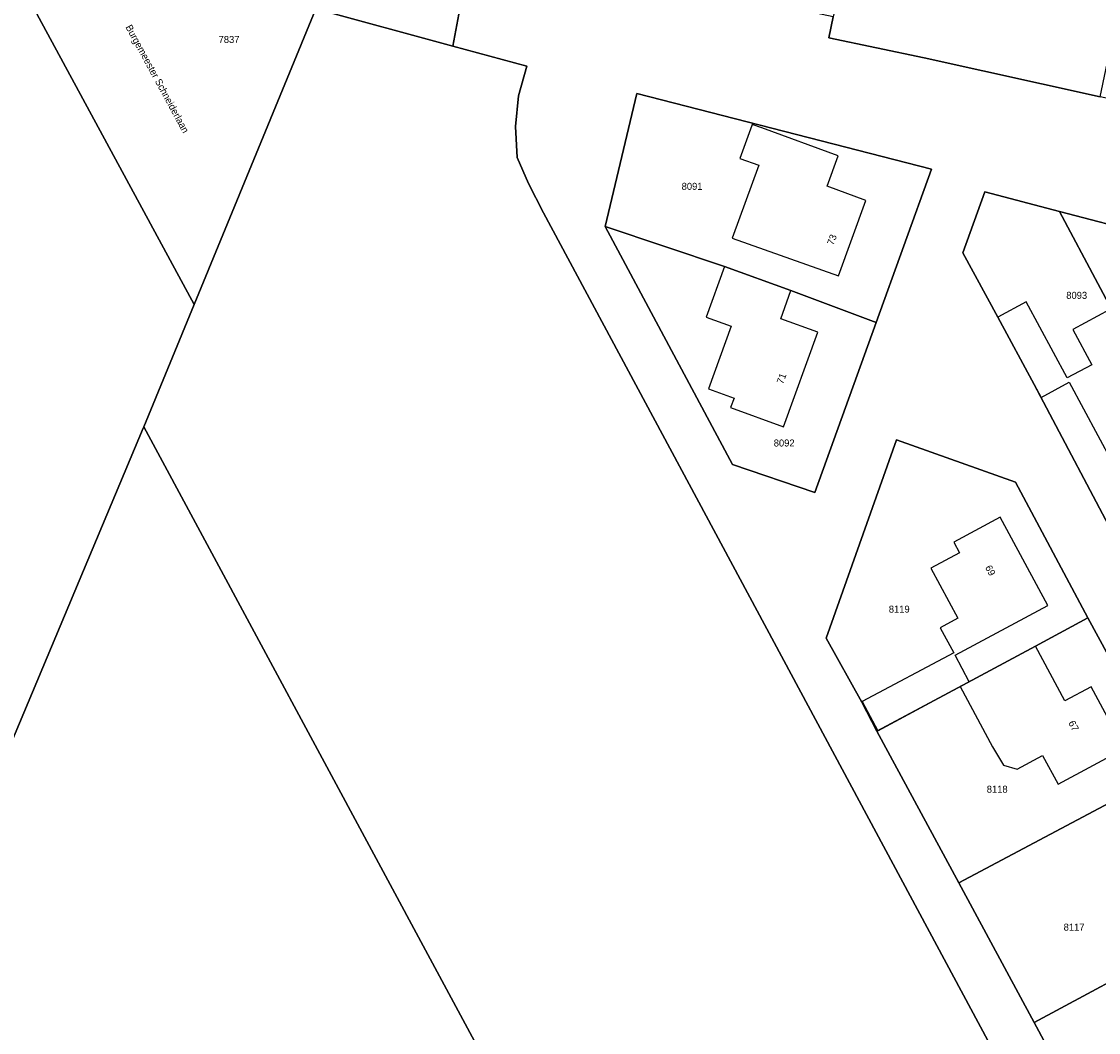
# Model space of a CAD drawing. Header units: metres. Extents: x 91564 to 92566, y 393362 to 394362.
# Tile 57 of 86: x 92084 to 92191, y 393721 to 393822. Entities that reach past the tile are written whole.
import ezdxf

# ---------------------------------------------------------------- set-up
doc = ezdxf.new("R2010")
doc.units = ezdxf.units.M
for name, color, linetype in [('ADRES', 1, 'CONTINUOUS'), ('PAND', 1, 'CONTINUOUS'), ('PERCEEL', 7, 'CONTINUOUS'), ('PERCEELNUMMER', 7, 'CONTINUOUS')]:
    doc.layers.add(name, color=color, linetype=linetype)

msp = doc.modelspace()

# ---------------------------------------------------------------- linework, layer by layer
at = {"layer": 'PAND'}
for points in [[(92157.711, 393811.782), (92156.748, 393812.132), (92156.71, 393812.026), (92155.514, 393808.74), (92157.393, 393808.056), (92154.745, 393800.777), (92165.343, 393797.031), (92168.079, 393804.551), (92164.226, 393805.953), (92165.337, 393809.007), (92157.711, 393811.782)], [(92163.297, 393791.379), (92159.592, 393792.742), (92160.587, 393795.562), (92153.984, 393797.96), (92152.145, 393792.893), (92154.654, 393791.982), (92152.388, 393785.741), (92154.935, 393784.816), (92154.593, 393783.876), (92159.875, 393781.958), (92163.297, 393791.379)], [(92200.246, 393779.092), (92194.337, 393790.125), (92192.449, 393793.651), (92188.743, 393791.666), (92190.636, 393788.143), (92188.166, 393786.82), (92184.09, 393794.409), (92181.271, 393792.895), (92185.581, 393784.885), (92188.394, 393786.395), (92194.085, 393775.769), (92200.246, 393779.092)], [(92174.578, 393767.833), (92177.265, 393762.841), (92175.504, 393761.893), (92176.853, 393759.399), (92167.721, 393754.523), (92169.275, 393751.612), (92177.514, 393756.011), (92178.406, 393756.491), (92176.992, 393759.141), (92186.248, 393764.108), (92181.498, 393772.932), (92176.875, 393770.444), (92177.448, 393769.378), (92174.578, 393767.833)], [(92185.011, 393760.047), (92178.406, 393756.491), (92177.514, 393756.011), (92180.741, 393750), (92181.838, 393748.174), (92183.192, 393747.766), (92185.73, 393749.129), (92187.267, 393746.265), (92193.897, 393749.839), (92193.81, 393750), (92190.565, 393755.993), (92187.939, 393754.591), (92185.011, 393760.047)]]:
    msp.add_lwpolyline(points, dxfattribs=at)
at = {"layer": 'PERCEEL'}
for points in [[(92253.016, 393874.468), (92246.364, 393842.97), (92242.932, 393841.384), (92240.226, 393841.992), (92221.21, 393846.146), (92196.847, 393851.468), (92172.217, 393856.848), (92170.713, 393849.99), (92169.905, 393846.305), (92196.837, 393840.452), (92224.696, 393834.4), (92251.554, 393828.562), (92246.004, 393803.151), (92219.047, 393808.944), (92204.25, 393812.095), (92191.486, 393814.896), (92173.896, 393818.787), (92164.408, 393820.78), (92164.829, 393822.862), (92140.031, 393828.179)], [(92164.829, 393822.862), (92164.408, 393820.78), (92173.896, 393818.787), (92191.486, 393814.896), (92196.837, 393840.452), (92169.905, 393846.305), (92164.829, 393822.862)], [(92126.873, 393819.954), (92128.156, 393826.903), (92127.999, 393826.945), (92117.297, 393829.827), (92115.811, 393830.227), (92106.849, 393832.64), (92099.255, 393834.285), (92088.752, 393836.784), (92086.169, 393837.375), (92084.234, 393837.818), (92080.807, 393838.602), (92080.268, 393838.723), (92076.922, 393839.474), (92074.768, 393839.783), (92070.534, 393840.503), (92067.719, 393841.242), (92064.914, 393834.432), (92081.201, 393830.834), (92112.764, 393823.766), (92113.211, 393823.666), (92126.873, 393819.954)], [(92072.548, 393725.996), (92095.972, 393781.813), (92096.032, 393781.956), (92101.062, 393794.17), (92081.201, 393830.834), (92064.914, 393834.432), (92064.098, 393832.45), (92026.393, 393740.892), (92072.548, 393725.996)], [(92112.764, 393823.766), (92081.201, 393830.834), (92101.062, 393794.17), (92113.211, 393823.666), (92112.764, 393823.766)], [(92128.156, 393826.903), (92126.873, 393819.954), (92134.261, 393817.953), (92133.439, 393814.987), (92133.134, 393811.935), (92133.305, 393808.831), (92134.429, 393806.238), (92135.915, 393803.31), (92187.052, 393708.053), (92194.152, 393694.946), (92236.983, 393615.842), (92256.985, 393626.935), (92260.95, 393629.14), (92274.199, 393636.213), (92293.662, 393629.308), (92380.829, 393598.897)], [(92134.261, 393817.953), (92126.873, 393819.954), (92113.211, 393823.666), (92101.062, 393794.17), (92096.032, 393781.956), (92125.08, 393727.975), (92133.499, 393712.329), (92137.361, 393705.152), (92143.145, 393694.404), (92143.232, 393694.243), (92157.897, 393667.11), (92159.776, 393663.28), (92178.528, 393628.238), (92197.078, 393594.39), (92236.983, 393615.842), (92194.152, 393694.946), (92187.052, 393708.053), (92135.915, 393803.31), (92134.429, 393806.238), (92133.305, 393808.831), (92133.134, 393811.935), (92133.439, 393814.987), (92134.261, 393817.953)], [(92145.249, 393815.227), (92142.088, 393801.954), (92153.98, 393797.96), (92160.585, 393795.56), (92169.121, 393792.344), (92174.641, 393807.664), (92145.249, 393815.227)], [(92142.088, 393801.954), (92145.249, 393815.227), (92174.641, 393807.664), (92169.121, 393792.344), (92163.012, 393775.389), (92154.774, 393778.187), (92142.088, 393801.954)], [(92187.429, 393803.444), (92179.951, 393805.395), (92177.765, 393799.324), (92181.27, 393792.895), (92184.875, 393786.18), (92193.556, 393769.724), (92202.716, 393774.686), (92187.429, 393803.444)], [(92177.765, 393799.324), (92179.951, 393805.395), (92187.429, 393803.444), (92196.105, 393801.18), (92200.34, 393800.04), (92238.171, 393790.852), (92236.507, 393784.361), (92214.849, 393772.904), (92211.342, 393779.359), (92202.716, 393774.686), (92193.556, 393769.724), (92184.875, 393786.18), (92181.27, 393792.895), (92177.765, 393799.324)], [(92202.716, 393774.686), (92211.342, 393779.359), (92209.69, 393782.71), (92205.915, 393789.72), (92202.705, 393795.69), (92200.34, 393800.04), (92196.105, 393801.18), (92187.429, 393803.444), (92202.716, 393774.686)], [(92142.088, 393801.954), (92154.774, 393778.187), (92163.012, 393775.389), (92169.121, 393792.344), (92160.585, 393795.56), (92153.98, 393797.96), (92142.088, 393801.954)], [(92043.004, 393489.951), (92087.313, 393598.836), (92127.58, 393697.788), (92133.499, 393712.329), (92125.08, 393727.975), (92096.032, 393781.956), (92095.972, 393781.813), (92072.548, 393725.996)], [(92171.154, 393780.636), (92164.129, 393760.862), (92167.701, 393754.47), (92169.199, 393751.556), (92177.758, 393756.151), (92185.01, 393760.045), (92190.226, 393762.893), (92183.024, 393776.408), (92171.154, 393780.636)], [(92167.701, 393754.47), (92164.129, 393760.862), (92171.154, 393780.636), (92183.024, 393776.408), (92190.226, 393762.893), (92193.338, 393757.203), (92200.695, 393757.33), (92204.239, 393750.703), (92211.681, 393736.904), (92219.33, 393722.764), (92226.915, 393708.675), (92200.099, 393694.201), (92192.528, 393708.253), (92184.87, 393722.469), (92177.359, 393736.41), (92169.199, 393751.556), (92167.701, 393754.47)], [(92169.199, 393751.556), (92177.359, 393736.41), (92204.239, 393750.703), (92200.695, 393757.33), (92193.338, 393757.203), (92190.226, 393762.893), (92185.01, 393760.045), (92177.758, 393756.151), (92169.199, 393751.556)], [(92211.681, 393736.904), (92204.239, 393750.703), (92177.359, 393736.41), (92184.87, 393722.469), (92198.639, 393729.878), (92204.64, 393733.11), (92211.681, 393736.904)], [(92219.33, 393722.764), (92211.681, 393736.904), (92204.64, 393733.11), (92198.639, 393729.878), (92184.87, 393722.469), (92192.528, 393708.253), (92203.326, 393714.171), (92210.615, 393718.135), (92219.33, 393722.764)]]:
    msp.add_lwpolyline(points, dxfattribs=at)

# ---------------------------------------------------------------- texts
at = {"layer": 'ADRES'}
for s, rotation, p in [('Burgemeester Schneiderlaan', 298.499, (92094.18, 393821.848)), ('Burgemeester Schneiderlaan', 298.499, (92094.18, 393821.848)), ('73', 70.004, (92164.853, 393800.02)), ('71', 69.998, (92159.822, 393786.162)), ('69', 298.298, (92179.963, 393767.903)), ('67', 298.401, (92188.269, 393752.393))]:
    msp.add_text(s, height=0.7, rotation=rotation, dxfattribs=at).set_placement(p)
at = {"layer": 'PERCEELNUMMER'}
for s, p in [('7837', (92103.495, 393820.264)), ('8091', (92149.705, 393805.602)), ('8093', (92188.09, 393794.721)), ('8092', (92158.896, 393779.982)), ('8119', (92170.379, 393763.399)), ('8118', (92180.155, 393745.421)), ('8117', (92187.827, 393731.654))]:
    msp.add_text(s, height=0.7, dxfattribs=at).set_placement(p)

doc.saveas('drawing.dxf')
